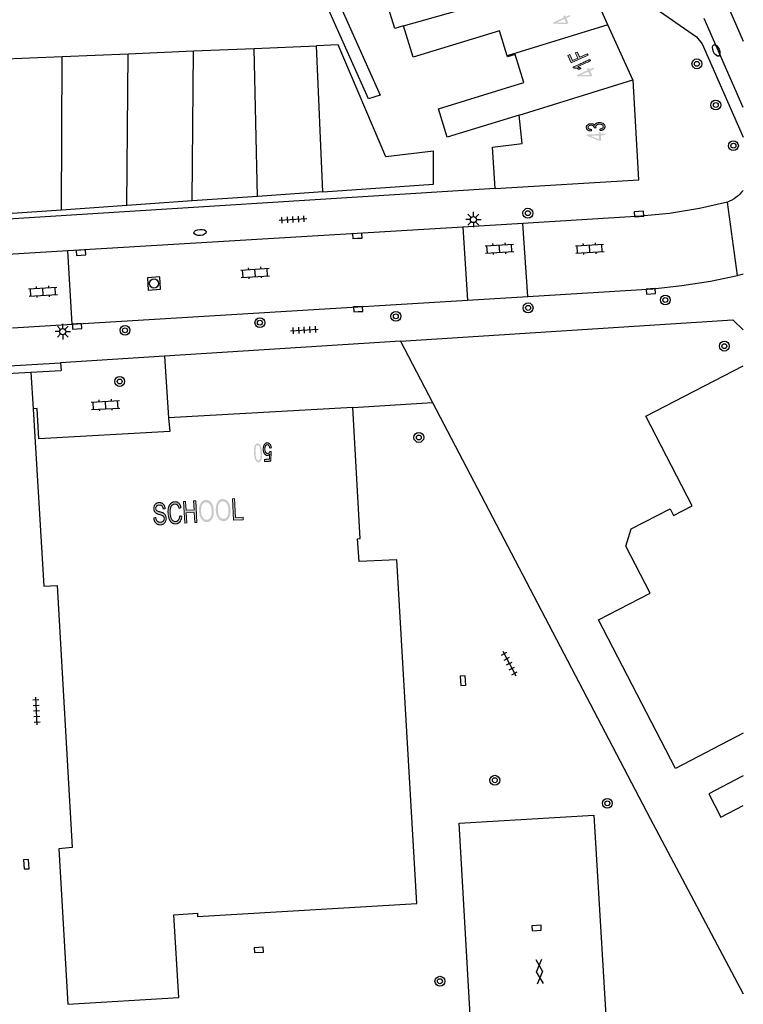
# Model space of a CAD drawing. Header units: metres. Extents: x 134521 to 134907, y 396000 to 396359.
# Tile 79 of 135: x 134848 to 134907, y 396050 to 396130. Entities that reach past the tile are written whole.
import ezdxf

# ---------------------------------------------------------------- set-up
doc = ezdxf.new("R2010")
doc.units = ezdxf.units.M
doc.header["$MEASUREMENT"] = 0

msp = doc.modelspace()

# ---------------------------------------------------------------- hatches: boundary and pattern name
at = {"linetype": 'Continuous', "lineweight": 0}
h = msp.add_hatch(color=251, dxfattribs=at)
h.paths.add_polyline_path([(134892.241, 396129.276), (134891.168, 396129.29), (134891.127, 396129.382), (134892.012, 396129.783), (134891.956, 396129.906), (134892.11, 396129.976), (134892.166, 396129.853), (134892.493, 396130.001), (134892.543, 396129.889), (134892.216, 396129.741), (134892.396, 396129.346)])
h.paths.add_polyline_path([(134892.192, 396129.386), (134891.446, 396129.391), (134892.062, 396129.671)], flags=16)
at = {"linetype": 'Continuous', "lineweight": 0, "extrusion": (0, 0, -1)}
for points in [[(-134892.609, 396126.113), (-134893.976, 396126.731), (-134893.921, 396126.852), (-134893.3, 396126.571), (-134893.107, 396126.999), (-134892.945, 396126.926), (-134893.139, 396126.498), (-134892.716, 396126.307), (-134892.492, 396126.801), (-134892.331, 396126.728)], [(-134861.278, 396088.772), (-134861.444, 396088.782), (-134861.397, 396089.605), (-134862.044, 396089.642), (-134862.091, 396088.819), (-134862.256, 396088.828), (-134862.156, 396090.575), (-134861.991, 396090.566), (-134862.032, 396089.848), (-134861.385, 396089.811), (-134861.344, 396090.529), (-134861.178, 396090.519)], [(-134865.237, 396088.998), (-134866.017, 396089.043), (-134866.005, 396089.249), (-134865.391, 396089.214), (-134865.303, 396090.755), (-134865.137, 396090.746)]]:
    msp.add_hatch(color=251, dxfattribs=at).paths.add_polyline_path(points)
h = msp.add_hatch(color=251, dxfattribs=at)
edge = h.paths.add_edge_path()
edge.add_line((-134894.128, 396126.393), (-134894.179, 396126.281))
edge.add_line((-134894.179, 396126.281), (-134893.11, 396125.798))
edge.add_spline(control_points=[(-134893.11, 396125.798), (-134893.186, 396125.783), (-134893.273, 396125.744), (-134893.361, 396125.705), (-134893.413, 396125.665)], knot_values=[0, 0, 0, 0.5, 0.5, 1, 1, 1], degree=2, periodic=0)
edge.add_line((-134893.413, 396125.665), (-134893.251, 396125.592))
edge.add_spline(control_points=[(-134893.251, 396125.592), (-134893.143, 396125.656), (-134893.017, 396125.684), (-134892.891, 396125.711), (-134892.789, 396125.7)], knot_values=[0, 0, 0, 0.5, 0.5, 1, 1, 1], degree=2, periodic=0)
edge.add_line((-134892.789, 396125.7), (-134892.757, 396125.772))
edge.add_line((-134892.757, 396125.772), (-134894.128, 396126.393))
at = {"linetype": 'Continuous', "lineweight": 0}
h = msp.add_hatch(color=251, dxfattribs=at)
h.paths.add_polyline_path([(134894.174, 396125.01), (134893.101, 396125.025), (134893.06, 396125.116), (134893.945, 396125.517), (134893.889, 396125.64), (134894.044, 396125.71), (134894.099, 396125.587), (134894.426, 396125.735), (134894.477, 396125.623), (134894.15, 396125.475), (134894.328, 396125.08)])
h.paths.add_polyline_path([(134894.124, 396125.12), (134893.378, 396125.126), (134893.996, 396125.405)], flags=16)
at = {"linetype": 'Continuous', "lineweight": 0, "extrusion": (0, 0, -1)}
h = msp.add_hatch(color=251, dxfattribs=at)
edge = h.paths.add_edge_path()
edge.add_line((-134894.96, 396120.62), (-134894.928, 396120.741))
edge.add_spline(control_points=[(-134894.928, 396120.741), (-134895.083, 396120.771), (-134895.15, 396120.826), (-134895.216, 396120.88), (-134895.211, 396120.954), (-134895.206, 396121.04), (-134895.113, 396121.094), (-134895.019, 396121.149), (-134894.887, 396121.141), (-134894.76, 396121.133), (-134894.681, 396121.073), (-134894.602, 396121.013), (-134894.607, 396120.928), (-134894.609, 396120.893), (-134894.633, 396120.843)], knot_values=[0, 0, 0, 0.142857, 0.142857, 0.285714, 0.285714, 0.428571, 0.428571, 0.571429, 0.571429, 0.714286, 0.714286, 0.857143, 0.857143, 1, 1, 1], degree=2, periodic=0)
edge.add_line((-134894.633, 396120.843), (-134894.471, 396120.847))
edge.add_spline(control_points=[(-134894.471, 396120.847), (-134894.472, 396120.859), (-134894.472, 396120.867), (-134894.467, 396120.945), (-134894.402, 396121.004), (-134894.337, 396121.063), (-134894.21, 396121.056), (-134894.109, 396121.05), (-134894.045, 396121), (-134893.981, 396120.951), (-134893.986, 396120.878), (-134893.99, 396120.807), (-134894.06, 396120.763), (-134894.131, 396120.72), (-134894.267, 396120.714)], knot_values=[0, 0, 0, 0.142857, 0.142857, 0.285714, 0.285714, 0.428571, 0.428571, 0.571429, 0.571429, 0.714286, 0.714286, 0.857143, 0.857143, 1, 1, 1], degree=2, periodic=0)
edge.add_line((-134894.267, 396120.714), (-134894.241, 396120.589))
edge.add_spline(control_points=[(-134894.241, 396120.589), (-134894.055, 396120.601), (-134893.948, 396120.675), (-134893.842, 396120.748), (-134893.835, 396120.867), (-134893.83, 396120.949), (-134893.879, 396121.021), (-134893.927, 396121.093), (-134894.016, 396121.134), (-134894.104, 396121.176), (-134894.206, 396121.182), (-134894.303, 396121.188), (-134894.385, 396121.158), (-134894.466, 396121.128), (-134894.517, 396121.063), (-134894.543, 396121.153), (-134894.636, 396121.207), (-134894.73, 396121.262), (-134894.875, 396121.271), (-134895.071, 396121.282), (-134895.213, 396121.195), (-134895.354, 396121.108), (-134895.363, 396120.962), (-134895.371, 396120.831), (-134895.258, 396120.737), (-134895.146, 396120.643), (-134894.96, 396120.62)], knot_values=[0, 0, 0, 0.076923, 0.076923, 0.153846, 0.153846, 0.230769, 0.230769, 0.307692, 0.307692, 0.384615, 0.384615, 0.461538, 0.461538, 0.538462, 0.538462, 0.615385, 0.615385, 0.692308, 0.692308, 0.769231, 0.769231, 0.846154, 0.846154, 0.923077, 0.923077, 1, 1, 1], degree=2, periodic=0)
at = {"linetype": 'Continuous', "lineweight": 0}
h = msp.add_hatch(color=251, dxfattribs=at)
h.paths.add_polyline_path([(134894.878, 396119.796), (134893.881, 396120.193), (134893.875, 396120.294), (134894.845, 396120.351), (134894.837, 396120.486), (134895.006, 396120.496), (134895.014, 396120.361), (134895.372, 396120.382), (134895.379, 396120.26), (134895.021, 396120.239), (134895.047, 396119.806)])
h.paths.add_polyline_path([(134894.87, 396119.916), (134894.176, 396120.189), (134894.852, 396120.229)], flags=16)
at = {"linetype": 'Continuous', "lineweight": 0, "extrusion": (0, 0, -1)}
h = msp.add_hatch(color=251, dxfattribs=at)
edge = h.paths.add_edge_path()
edge.add_spline(control_points=[(-134867.538, 396094.492), (-134867.553, 396094.227), (-134867.526, 396094.063), (-134867.499, 396093.898), (-134867.432, 396093.807), (-134867.365, 396093.715), (-134867.256, 396093.709), (-134867.176, 396093.704), (-134867.112, 396093.749), (-134867.049, 396093.794), (-134867.004, 396093.884), (-134866.96, 396093.973), (-134866.93, 396094.103), (-134866.9, 396094.233), (-134866.887, 396094.455), (-134866.872, 396094.719), (-134866.899, 396094.883), (-134866.926, 396095.047), (-134866.993, 396095.139), (-134867.059, 396095.231), (-134867.169, 396095.237), (-134867.313, 396095.246), (-134867.404, 396095.096), (-134867.514, 396094.914), (-134867.538, 396094.492)], knot_values=[0, 0, 0, 0.083333, 0.083333, 0.166667, 0.166667, 0.25, 0.25, 0.333333, 0.333333, 0.416667, 0.416667, 0.5, 0.5, 0.583333, 0.583333, 0.666667, 0.666667, 0.75, 0.75, 0.833333, 0.833333, 0.916667, 0.916667, 1, 1, 1], degree=2, periodic=0)
edge = h.paths.add_edge_path(flags=16)
edge.add_spline(control_points=[(-134867.412, 396094.485), (-134867.39, 396094.854), (-134867.326, 396094.973), (-134867.262, 396095.091), (-134867.178, 396095.087), (-134867.093, 396095.082), (-134867.043, 396094.956), (-134866.993, 396094.831), (-134867.014, 396094.462), (-134867.035, 396094.093), (-134867.099, 396093.974), (-134867.163, 396093.856), (-134867.249, 396093.861), (-134867.333, 396093.866), (-134867.377, 396093.976), (-134867.433, 396094.116), (-134867.412, 396094.485)], knot_values=[0, 0, 0, 0.125, 0.125, 0.25, 0.25, 0.375, 0.375, 0.5, 0.5, 0.625, 0.625, 0.75, 0.75, 0.875, 0.875, 1, 1, 1], degree=2, periodic=0)
h = msp.add_hatch(color=251, dxfattribs=at)
edge = h.paths.add_edge_path()
edge.add_line((-134868.294, 396094.882), (-134868.166, 396094.859))
edge.add_spline(control_points=[(-134868.166, 396094.859), (-134868.143, 396094.999), (-134868.087, 396095.067), (-134868.032, 396095.135), (-134867.958, 396095.131), (-134867.868, 396095.126), (-134867.813, 396095.022), (-134867.758, 396094.918), (-134867.767, 396094.753), (-134867.776, 396094.595), (-134867.84, 396094.507), (-134867.904, 396094.419), (-134868, 396094.425), (-134868.059, 396094.428), (-134868.105, 396094.471), (-134868.15, 396094.515), (-134868.173, 396094.581)], knot_values=[0, 0, 0, 0.125, 0.125, 0.25, 0.25, 0.375, 0.375, 0.5, 0.5, 0.625, 0.625, 0.75, 0.75, 0.875, 0.875, 1, 1, 1], degree=2, periodic=0)
edge.add_line((-134868.173, 396094.581), (-134868.289, 396094.565))
edge.add_line((-134868.289, 396094.565), (-134868.237, 396093.79))
edge.add_line((-134868.237, 396093.79), (-134867.741, 396093.762))
edge.add_line((-134867.741, 396093.762), (-134867.731, 396093.938))
edge.add_line((-134867.731, 396093.938), (-134868.129, 396093.96))
edge.add_line((-134868.129, 396093.96), (-134868.16, 396094.365))
edge.add_spline(control_points=[(-134868.16, 396094.365), (-134868.075, 396094.266), (-134867.976, 396094.261), (-134867.846, 396094.253), (-134867.748, 396094.384), (-134867.65, 396094.515), (-134867.638, 396094.729), (-134867.626, 396094.932), (-134867.697, 396095.085), (-134867.783, 396095.272), (-134867.949, 396095.282), (-134868.085, 396095.29), (-134868.178, 396095.18), (-134868.27, 396095.071), (-134868.294, 396094.882)], knot_values=[0, 0, 0, 0.142857, 0.142857, 0.285714, 0.285714, 0.428571, 0.428571, 0.571429, 0.571429, 0.714286, 0.714286, 0.857143, 0.857143, 1, 1, 1], degree=2, periodic=0)
h = msp.add_hatch(color=251, dxfattribs=at)
edge = h.paths.add_edge_path()
edge.add_line((-134858.761, 396089.192), (-134858.916, 396089.22))
edge.add_spline(control_points=[(-134858.916, 396089.22), (-134858.934, 396089.089), (-134858.979, 396089.007), (-134859.025, 396088.925), (-134859.113, 396088.878), (-134859.201, 396088.831), (-134859.308, 396088.837), (-134859.402, 396088.843), (-134859.472, 396088.886), (-134859.543, 396088.93), (-134859.574, 396089.001), (-134859.605, 396089.071), (-134859.601, 396089.152), (-134859.596, 396089.235), (-134859.559, 396089.294), (-134859.521, 396089.354), (-134859.44, 396089.391), (-134859.388, 396089.415), (-134859.212, 396089.463), (-134859.036, 396089.511), (-134858.964, 396089.559), (-134858.871, 396089.619), (-134858.822, 396089.714), (-134858.772, 396089.809), (-134858.765, 396089.929), (-134858.758, 396090.061), (-134858.805, 396090.18), (-134858.852, 396090.298), (-134858.952, 396090.363), (-134859.052, 396090.429), (-134859.178, 396090.436), (-134859.317, 396090.444), (-134859.427, 396090.387), (-134859.537, 396090.331), (-134859.601, 396090.213), (-134859.665, 396090.094), (-134859.678, 396089.941)], knot_values=[0, 0, 0, 0.055556, 0.055556, 0.111111, 0.111111, 0.166667, 0.166667, 0.222222, 0.222222, 0.277778, 0.277778, 0.333333, 0.333333, 0.388889, 0.388889, 0.444444, 0.444444, 0.5, 0.5, 0.555556, 0.555556, 0.611111, 0.611111, 0.666667, 0.666667, 0.722222, 0.722222, 0.777778, 0.777778, 0.833333, 0.833333, 0.888889, 0.888889, 0.944444, 0.944444, 1, 1, 1], degree=2, periodic=0)
edge.add_line((-134859.678, 396089.941), (-134859.521, 396089.914))
edge.add_spline(control_points=[(-134859.521, 396089.914), (-134859.499, 396090.08), (-134859.42, 396090.16), (-134859.341, 396090.241), (-134859.197, 396090.233), (-134859.046, 396090.224), (-134858.982, 396090.143), (-134858.917, 396090.062), (-134858.923, 396089.954), (-134858.929, 396089.859), (-134858.981, 396089.801), (-134859.032, 396089.743), (-134859.238, 396089.691), (-134859.444, 396089.639), (-134859.522, 396089.595), (-134859.634, 396089.531), (-134859.692, 396089.426), (-134859.75, 396089.322), (-134859.759, 396089.181), (-134859.766, 396089.041), (-134859.716, 396088.915), (-134859.666, 396088.788), (-134859.563, 396088.714), (-134859.46, 396088.639), (-134859.327, 396088.631), (-134859.157, 396088.622), (-134859.039, 396088.684), (-134858.92, 396088.747), (-134858.847, 396088.882), (-134858.774, 396089.017), (-134858.761, 396089.192)], knot_values=[0, 0, 0, 0.066667, 0.066667, 0.133333, 0.133333, 0.2, 0.2, 0.266667, 0.266667, 0.333333, 0.333333, 0.4, 0.4, 0.466667, 0.466667, 0.533333, 0.533333, 0.6, 0.6, 0.666667, 0.666667, 0.733333, 0.733333, 0.8, 0.8, 0.866667, 0.866667, 0.933333, 0.933333, 1, 1, 1], degree=2, periodic=0)
h = msp.add_hatch(color=251, dxfattribs=at)
edge = h.paths.add_edge_path()
edge.add_line((-134860.867, 396089.364), (-134861.036, 396089.315))
edge.add_spline(control_points=[(-134861.036, 396089.315), (-134861.001, 396089.027), (-134860.874, 396088.87), (-134860.748, 396088.713), (-134860.553, 396088.701), (-134860.351, 396088.69), (-134860.218, 396088.798), (-134860.085, 396088.906), (-134860.007, 396089.12), (-134859.928, 396089.334), (-134859.914, 396089.585), (-134859.898, 396089.858), (-134859.961, 396090.065), (-134860.024, 396090.273), (-134860.156, 396090.386), (-134860.287, 396090.499), (-134860.452, 396090.509), (-134860.64, 396090.519), (-134860.775, 396090.393), (-134860.911, 396090.267), (-134860.975, 396090.028)], knot_values=[0, 0, 0, 0.1, 0.1, 0.2, 0.2, 0.3, 0.3, 0.4, 0.4, 0.5, 0.5, 0.6, 0.6, 0.7, 0.7, 0.8, 0.8, 0.9, 0.9, 1, 1, 1], degree=2, periodic=0)
edge.add_line((-134860.975, 396090.028), (-134860.815, 396089.965))
edge.add_spline(control_points=[(-134860.815, 396089.965), (-134860.761, 396090.153), (-134860.673, 396090.235), (-134860.586, 396090.317), (-134860.46, 396090.31), (-134860.316, 396090.302), (-134860.225, 396090.2), (-134860.134, 396090.098), (-134860.104, 396089.933), (-134860.074, 396089.768), (-134860.084, 396089.596), (-134860.097, 396089.373), (-134860.153, 396089.209), (-134860.209, 396089.046), (-134860.311, 396088.969), (-134860.414, 396088.893), (-134860.528, 396088.899), (-134860.666, 396088.907), (-134860.756, 396089.024), (-134860.846, 396089.142), (-134860.867, 396089.364)], knot_values=[0, 0, 0, 0.1, 0.1, 0.2, 0.2, 0.3, 0.3, 0.4, 0.4, 0.5, 0.5, 0.6, 0.6, 0.7, 0.7, 0.8, 0.8, 0.9, 0.9, 1, 1, 1], degree=2, periodic=0)
h = msp.add_hatch(color=251, dxfattribs=at)
edge = h.paths.add_edge_path()
edge.add_spline(control_points=[(-134862.433, 396089.692), (-134862.408, 396090.127), (-134862.561, 396090.382), (-134862.714, 396090.638), (-134862.978, 396090.653), (-134863.15, 396090.663), (-134863.296, 396090.555), (-134863.441, 396090.448), (-134863.526, 396090.245), (-134863.61, 396090.043), (-134863.625, 396089.78), (-134863.641, 396089.515), (-134863.576, 396089.301), (-134863.511, 396089.087), (-134863.377, 396088.971), (-134863.243, 396088.855), (-134863.08, 396088.846), (-134862.904, 396088.836), (-134862.758, 396088.947), (-134862.613, 396089.058), (-134862.529, 396089.26), (-134862.446, 396089.462), (-134862.433, 396089.692)], knot_values=[0, 0, 0, 0.090909, 0.090909, 0.181818, 0.181818, 0.272727, 0.272727, 0.363636, 0.363636, 0.454545, 0.454545, 0.545455, 0.545455, 0.636364, 0.636364, 0.727273, 0.727273, 0.818182, 0.818182, 0.909091, 0.909091, 1, 1, 1], degree=2, periodic=0)
edge = h.paths.add_edge_path(flags=16)
edge.add_spline(control_points=[(-134862.603, 396089.699), (-134862.621, 396089.383), (-134862.753, 396089.208), (-134862.885, 396089.034), (-134863.068, 396089.044), (-134863.254, 396089.055), (-134863.364, 396089.245), (-134863.474, 396089.435), (-134863.455, 396089.773), (-134863.443, 396089.986), (-134863.382, 396090.142), (-134863.322, 396090.298), (-134863.218, 396090.38), (-134863.113, 396090.462), (-134862.99, 396090.455), (-134862.814, 396090.445), (-134862.698, 396090.269), (-134862.581, 396090.093), (-134862.603, 396089.699)], knot_values=[0, 0, 0, 0.111111, 0.111111, 0.222222, 0.222222, 0.333333, 0.333333, 0.444444, 0.444444, 0.555556, 0.555556, 0.666667, 0.666667, 0.777778, 0.777778, 0.888889, 0.888889, 1, 1, 1], degree=2, periodic=0)
h = msp.add_hatch(color=251, dxfattribs=at)
edge = h.paths.add_edge_path()
edge.add_spline(control_points=[(-134863.789, 396089.77), (-134863.764, 396090.204), (-134863.917, 396090.46), (-134864.07, 396090.715), (-134864.334, 396090.73), (-134864.507, 396090.74), (-134864.652, 396090.633), (-134864.798, 396090.525), (-134864.882, 396090.323), (-134864.967, 396090.12), (-134864.982, 396089.858), (-134864.997, 396089.592), (-134864.932, 396089.378), (-134864.868, 396089.164), (-134864.733, 396089.048), (-134864.599, 396088.933), (-134864.436, 396088.923), (-134864.26, 396088.913), (-134864.115, 396089.024), (-134863.969, 396089.136), (-134863.886, 396089.338), (-134863.802, 396089.54), (-134863.789, 396089.77)], knot_values=[0, 0, 0, 0.090909, 0.090909, 0.181818, 0.181818, 0.272727, 0.272727, 0.363636, 0.363636, 0.454545, 0.454545, 0.545455, 0.545455, 0.636364, 0.636364, 0.727273, 0.727273, 0.818182, 0.818182, 0.909091, 0.909091, 1, 1, 1], degree=2, periodic=0)
edge = h.paths.add_edge_path(flags=16)
edge.add_spline(control_points=[(-134863.96, 396089.776), (-134863.978, 396089.461), (-134864.109, 396089.286), (-134864.241, 396089.111), (-134864.424, 396089.122), (-134864.611, 396089.132), (-134864.721, 396089.323), (-134864.831, 396089.513), (-134864.811, 396089.85), (-134864.799, 396090.063), (-134864.739, 396090.219), (-134864.678, 396090.375), (-134864.574, 396090.457), (-134864.47, 396090.539), (-134864.346, 396090.532), (-134864.171, 396090.522), (-134864.054, 396090.346), (-134863.937, 396090.171), (-134863.96, 396089.776)], knot_values=[0, 0, 0, 0.111111, 0.111111, 0.222222, 0.222222, 0.333333, 0.333333, 0.444444, 0.444444, 0.555556, 0.555556, 0.666667, 0.666667, 0.777778, 0.777778, 0.888889, 0.888889, 1, 1, 1], degree=2, periodic=0)

# ---------------------------------------------------------------- linework, layer by layer
at = {"color": 251}
for p, q in [((134876.165, 396123.19), (134867.474, 396142.695)), ((134879.014, 396129.114), (134893.741, 396133.308)), ((134895.597, 396129.21), (134893.741, 396133.308)), ((134873.008, 396132.733), (134877.121, 396123.5)), ((134895.98, 396132.98), (134902.78, 396128.22)), ((134904.623, 396132.31), (134906.571, 396127.883)), ((134878.31, 396128.899), (134877.503, 396131.536)), ((134906.571, 396122.499), (134903.405, 396129.706)), ((134879.014, 396129.114), (134878.31, 396128.899)), ((134879.788, 396126.585), (134879.014, 396129.114)), ((134886.787, 396128.726), (134879.788, 396126.585)), ((134887.414, 396126.675), (134886.787, 396128.726)), ((134895.597, 396129.21), (134887.414, 396126.675)), ((134897.618, 396124.746), (134895.597, 396129.21)), ((134902.78, 396128.22), (134903.24, 396127.66)), ((134856.683, 396126.863), (134861.969, 396127.083)), ((134861.867, 396114.91), (134861.969, 396127.083)), ((134861.969, 396127.083), (134866.899, 396127.288)), ((134866.899, 396127.288), (134871.955, 396127.497)), ((134867.168, 396115.281), (134866.899, 396127.288)), ((134873.721, 396127.571), (134871.955, 396127.497)), ((134872.468, 396115.652), (134871.955, 396127.497)), ((134877.587, 396118.504), (134873.721, 396127.571)), ((134903.24, 396127.66), (134906.571, 396120.091)), ((134845.916, 396126.416), (134851.317, 396126.641)), ((134851.266, 396114.167), (134851.317, 396126.641)), ((134851.317, 396126.641), (134856.683, 396126.863)), ((134856.567, 396114.538), (134856.683, 396126.863)), ((134887.438, 396126.597), (134887.414, 396126.675)), ((134888.07, 396126.79), (134887.438, 396126.597)), ((134888.766, 396124.514), (134888.07, 396126.79)), ((134881.855, 396122.4), (134888.766, 396124.514)), ((134888.382, 396121.876), (134897.618, 396124.746)), ((134897.63, 396124.72), (134897.618, 396124.746)), ((134898.1, 396116.62), (134897.63, 396124.72)), ((134877.121, 396123.5), (134876.165, 396123.19)), ((134882.56, 396120.095), (134881.855, 396122.4)), ((134888.382, 396121.876), (134882.56, 396120.095)), ((134888.628, 396119.585), (134888.382, 396121.876)), ((134881.452, 396118.948), (134877.587, 396118.504)), ((134881.452, 396116.282), (134881.452, 396118.948)), ((134886.241, 396119.283), (134888.628, 396119.585)), ((134886.44, 396115.92), (134886.241, 396119.283)), ((134886.44, 396115.92), (134898.1, 396116.62)), ((134886.44, 396115.92), (134839.94, 396113)), ((134872.468, 396115.652), (134881.452, 396116.282)), ((134867.168, 396115.281), (134861.867, 396114.91)), ((134872.468, 396115.652), (134867.168, 396115.281)), ((134851.266, 396114.167), (134845.966, 396113.795)), ((134856.567, 396114.538), (134851.266, 396114.167)), ((134861.867, 396114.91), (134856.567, 396114.538)), ((134903.01, 396114.3), (134900.59, 396113.89)), ((134905.28, 396114.812), (134903.01, 396114.3)), ((134906.107, 396108.861), (134905.28, 396114.812)), ((134868.932, 396113.343), (134871.178, 396113.479)), ((134869.172, 396113.107), (134869.142, 396113.607)), ((134869.621, 396113.134), (134869.591, 396113.634)), ((134870.07, 396113.161), (134870.04, 396113.661)), ((134870.519, 396113.188), (134870.489, 396113.688)), ((134870.968, 396113.215), (134870.938, 396113.715)), ((134884.435, 396113.401), (134884.06, 396113.401)), ((134884.508, 396113.578), (134884.243, 396113.843)), ((134884.685, 396113.651), (134884.685, 396114.026)), ((134884.862, 396113.578), (134885.127, 396113.843)), ((134884.935, 396113.401), (134885.31, 396113.401)), ((134898.27, 396113.668), (134888.685, 396113.091)), ((134900.59, 396113.89), (134898.27, 396113.668)), ((134883.827, 396112.798), (134851.776, 396110.868)), ((134888.685, 396113.091), (134883.827, 396112.798)), ((134883.827, 396112.798), (134884.21, 396106.871)), ((134884.508, 396113.224), (134884.243, 396112.959)), ((134884.685, 396113.151), (134884.685, 396112.776)), ((134885.127, 396112.959), (134884.862, 396113.224)), ((134889.096, 396107.17), (134888.685, 396113.091)), ((134885.629, 396111.273), (134887.925, 396111.411)), ((134885.815, 396110.684), (134885.779, 396111.282)), ((134886.278, 396111.312), (134886.269, 396111.462)), ((134886.813, 396110.744), (134886.777, 396111.342)), ((134887.276, 396111.372), (134887.267, 396111.522)), ((134887.811, 396110.804), (134887.775, 396111.402)), ((134892.949, 396111.273), (134895.245, 396111.411)), ((134893.135, 396110.684), (134893.099, 396111.282)), ((134893.598, 396111.312), (134893.589, 396111.462)), ((134894.133, 396110.744), (134894.097, 396111.342)), ((134894.596, 396111.372), (134894.587, 396111.522)), ((134895.131, 396110.804), (134895.095, 396111.402)), ((134851.776, 396110.868), (134846.916, 396110.576)), ((134852.146, 396104.91), (134851.776, 396110.868)), ((134885.665, 396110.675), (134887.961, 396110.813)), ((134886.323, 396110.564), (134886.314, 396110.714)), ((134887.321, 396110.624), (134887.312, 396110.774)), ((134892.985, 396110.675), (134895.281, 396110.813)), ((134893.643, 396110.564), (134893.634, 396110.714)), ((134894.641, 396110.624), (134894.632, 396110.774)), ((134865.811, 396109.309), (134868.107, 396109.447)), ((134866.46, 396109.348), (134866.451, 396109.498)), ((134866.995, 396108.78), (134866.959, 396109.378)), ((134867.458, 396109.408), (134867.449, 396109.558)), ((134867.993, 396108.84), (134867.957, 396109.438)), ((134865.847, 396108.711), (134868.143, 396108.849)), ((134865.997, 396108.72), (134865.961, 396109.318)), ((134866.505, 396108.6), (134866.496, 396108.75)), ((134867.503, 396108.66), (134867.494, 396108.81)), ((134903.9, 396108.4), (134906.107, 396108.861)), ((134906.15, 396108.87), (134906.107, 396108.861)), ((134848.609, 396107.781), (134850.905, 396107.919)), ((134848.795, 396107.192), (134848.759, 396107.79)), ((134849.258, 396107.82), (134849.249, 396107.97)), ((134849.793, 396107.252), (134849.757, 396107.85)), ((134850.256, 396107.88), (134850.247, 396108.03)), ((134850.791, 396107.312), (134850.755, 396107.91)), ((134889.096, 396107.17), (134899.24, 396107.79)), ((134899.24, 396107.79), (134901.59, 396108.04)), ((134901.59, 396108.04), (134903.9, 396108.4)), ((134848.645, 396107.183), (134850.941, 396107.321)), ((134849.303, 396107.072), (134849.294, 396107.222)), ((134850.301, 396107.132), (134850.292, 396107.282)), ((134884.21, 396106.871), (134889.096, 396107.17)), ((134852.146, 396104.91), (134884.21, 396106.871)), ((134847.288, 396104.613), (134852.146, 396104.91)), ((134851.202, 396104.484), (134850.937, 396104.749)), ((134851.379, 396104.557), (134851.379, 396104.932)), ((134851.556, 396104.484), (134851.821, 396104.749)), ((134870.096, 396104.13), (134870.066, 396104.63)), ((134870.545, 396104.157), (134870.515, 396104.657)), ((134870.994, 396104.184), (134870.964, 396104.684)), ((134871.443, 396104.211), (134871.413, 396104.711)), ((134871.892, 396104.238), (134871.862, 396104.738)), ((134878.766, 396103.535), (134905.73, 396105.27)), ((134905.73, 396105.27), (134906.571, 396104.446)), ((134851.129, 396104.307), (134850.754, 396104.307)), ((134851.202, 396104.13), (134850.937, 396103.865)), ((134851.379, 396104.057), (134851.379, 396103.682)), ((134851.821, 396103.865), (134851.556, 396104.13)), ((134851.629, 396104.307), (134852.004, 396104.307)), ((134869.856, 396104.366), (134872.102, 396104.502)), ((134878.766, 396103.535), (134859.637, 396102.318)), ((134878.766, 396103.535), (134881.366, 396098.557)), ((134859.637, 396102.318), (134851.197, 396101.781)), ((134859.637, 396102.318), (134859.96, 396097.3)), ((134812.47, 396099.46), (134851.197, 396101.781)), ((134851.197, 396101.781), (134851.234, 396101.161)), ((134898.66, 396097.45), (134906.571, 396101.545)), ((134846.378, 396100.895), (134848.791, 396101.027)), ((134848.791, 396101.027), (134851.234, 396101.161)), ((134848.791, 396101.027), (134848.97, 396098.05)), ((134853.681, 396098.582), (134855.978, 396098.709)), ((134853.864, 396097.991), (134853.831, 396098.591)), ((134854.33, 396098.618), (134854.322, 396098.768)), ((134854.863, 396098.046), (134854.829, 396098.646)), ((134855.329, 396098.673), (134855.32, 396098.823)), ((134855.861, 396098.101), (134855.828, 396098.701)), ((134874.89, 396098.16), (134859.96, 396097.3)), ((134874.89, 396098.16), (134881.366, 396098.557)), ((134875.5, 396087.53), (134874.89, 396098.16)), ((134881.366, 396098.557), (134899.016, 396064.812)), ((134849.3, 396098.07), (134848.97, 396098.05)), ((134848.97, 396098.05), (134849.835, 396083.652)), ((134849.43, 396095.61), (134849.3, 396098.07)), ((134853.714, 396097.983), (134856.011, 396098.11)), ((134854.372, 396097.869), (134854.363, 396098.019)), ((134855.37, 396097.924), (134855.362, 396098.074)), ((134902.42, 396090.17), (134898.66, 396097.45)), ((134859.96, 396097.3), (134860.05, 396096.2)), ((134860.05, 396096.2), (134849.43, 396095.61)), ((134900.91, 396089.39), (134902.42, 396090.17)), ((134897.49, 396088.3), (134900.64, 396089.92)), ((134900.64, 396089.92), (134900.91, 396089.39)), ((134897.04, 396086.9), (134897.49, 396088.3)), ((134875.28, 396087.501), (134875.5, 396087.53)), ((134875.42, 396085.65), (134875.28, 396087.501)), ((134899.02, 396083.08), (134897.04, 396086.9)), ((134878.46, 396085.79), (134875.42, 396085.65)), ((134880.094, 396057.895), (134878.46, 396085.79)), ((134849.835, 396083.652), (134850.922, 396083.712)), ((134850.922, 396083.712), (134852.141, 396062.454)), ((134894.83, 396080.92), (134899.02, 396083.08)), ((134901.07, 396068.86), (134894.83, 396080.92)), ((134886.955, 396078.056), (134887.398, 396078.287)), ((134887.072, 396078.371), (134888.114, 396076.377)), ((134887.163, 396077.657), (134887.606, 396077.889)), ((134887.371, 396077.258), (134887.815, 396077.49)), ((134887.58, 396076.859), (134888.023, 396077.091)), ((134887.788, 396076.461), (134888.231, 396076.692)), ((134849.446, 396074.427), (134848.947, 396074.398)), ((134849.312, 396072.391), (134849.184, 396074.637)), ((134849.472, 396073.978), (134848.973, 396073.949)), ((134849.498, 396073.528), (134848.998, 396073.5)), ((134849.523, 396073.079), (134849.024, 396073.05)), ((134849.549, 396072.63), (134849.05, 396072.601)), ((134906.571, 396071.714), (134901.07, 396068.86)), ((134906.456, 396068.195), (134903.774, 396066.789)), ((134906.571, 396068.255), (134906.456, 396068.195)), ((134903.774, 396066.789), (134904.762, 396064.904)), ((134904.762, 396064.904), (134906.571, 396065.853)), ((134883.517, 396064.427), (134894.458, 396065.069)), ((134894.458, 396065.069), (134895.514, 396047.06)), ((134899.016, 396064.812), (134906.571, 396050.558)), ((134884.674, 396044.691), (134883.517, 396064.427)), ((134852.141, 396062.454), (134851.059, 396062.342)), ((134851.059, 396062.342), (134851.787, 396049.73)), ((134862.311, 396056.851), (134880.094, 396057.895)), ((134860.381, 396056.991), (134862.298, 396057.105)), ((134860.78, 396050.263), (134860.381, 396056.991)), ((134862.298, 396057.105), (134862.311, 396056.851)), ((134889.738, 396053.365), (134890.296, 396052.396)), ((134889.797, 396052.367), (134890.237, 396053.394)), ((134890.355, 396051.398), (134889.797, 396052.367)), ((134890.296, 396052.396), (134889.856, 396051.368)), ((134851.787, 396049.73), (134860.78, 396050.263))]:
    msp.add_line(p, q, dxfattribs=at)
at = {"color": 251, "linetype": 'Continuous', "lineweight": 0, "flags": 128}
for points in [[(134893.976, 396126.731), (134892.609, 396126.113), (134892.331, 396126.728), (134892.492, 396126.801), (134892.716, 396126.307), (134893.139, 396126.498), (134892.945, 396126.926), (134893.107, 396126.999), (134893.3, 396126.571), (134893.921, 396126.852)], [(134861.278, 396088.772), (134861.178, 396090.519), (134861.344, 396090.529), (134861.385, 396089.811), (134862.032, 396089.848), (134861.991, 396090.566), (134862.156, 396090.575), (134862.256, 396088.828), (134862.091, 396088.819), (134862.044, 396089.642), (134861.397, 396089.605), (134861.444, 396088.782)], [(134865.237, 396088.998), (134865.137, 396090.746), (134865.303, 396090.755), (134865.391, 396089.214), (134866.005, 396089.249), (134866.017, 396089.043)]]:
    msp.add_lwpolyline(points, close=True, dxfattribs=at)
at = {"color": 251, "flags": 128}
for points in [[(134898.127, 396113.663), (134898.501, 396113.689), (134898.474, 396114.088), (134897.725, 396114.036), (134897.753, 396113.637), (134898.127, 396113.663)], [(134875.282, 396111.881), (134875.656, 396111.905), (134875.631, 396112.304), (134874.882, 396112.256), (134874.908, 396111.857), (134875.282, 396111.881)], [(134852.835, 396110.921), (134852.461, 396110.898), (134852.486, 396110.499), (134853.234, 396110.545), (134853.209, 396110.944), (134852.835, 396110.921)], [(134899.058, 396107.785), (134898.684, 396107.757), (134898.714, 396107.358), (134899.462, 396107.414), (134899.432, 396107.813), (134899.058, 396107.785)], [(134875.348, 396105.931), (134875.722, 396105.954), (134875.697, 396106.353), (134874.949, 396106.307), (134874.974, 396105.908), (134875.348, 396105.931)], [(134852.527, 396104.936), (134852.153, 396104.913), (134852.178, 396104.514), (134852.926, 396104.56), (134852.901, 396104.959), (134852.527, 396104.936)], [(134883.643, 396075.976), (134883.665, 396075.602), (134884.064, 396075.625), (134884.02, 396076.374), (134883.621, 396076.35), (134883.643, 396075.976)], [(134848.626, 396061.099), (134848.605, 396061.473), (134848.205, 396061.451), (134848.248, 396060.702), (134848.647, 396060.725), (134848.626, 396061.099)], [(134889.813, 396055.711), (134890.187, 396055.733), (134890.164, 396056.132), (134889.415, 396056.088), (134889.439, 396055.689), (134889.813, 396055.711)], [(134867.266, 396054.337), (134866.892, 396054.315), (134866.915, 396053.916), (134867.664, 396053.96), (134867.64, 396054.359), (134867.266, 396054.337)]]:
    msp.add_lwpolyline(points, dxfattribs=at)
msp.add_lwpolyline([(134859.24, 396108.745), (134858.242, 396108.683), (134858.304, 396107.685), (134859.302, 396107.747)], close=True, dxfattribs=at)
at = {"color": 251}
for centre, radius in [((134902.808, 396126.04), 0.4), ((134902.808, 396126.04), 0.2), ((134904.342, 396122.695), 0.4), ((134904.342, 396122.695), 0.2), ((134905.769, 396119.394), 0.4), ((134905.769, 396119.394), 0.2), ((134889.099, 396113.919), 0.4), ((134889.099, 396113.919), 0.2), ((134884.685, 396113.401), 0.25), ((134858.772, 396108.215), 0.375), ((134900.246, 396106.875), 0.4), ((134900.246, 396106.875), 0.2), ((134889.118, 396106.236), 0.4), ((134889.118, 396106.236), 0.2), ((134867.365, 396105.034), 0.4), ((134878.392, 396105.551), 0.4), ((134878.392, 396105.551), 0.2), ((134851.379, 396104.307), 0.25), ((134856.427, 396104.417), 0.4), ((134856.427, 396104.417), 0.2), ((134867.365, 396105.034), 0.2), ((134905.034, 396103.131), 0.4), ((134905.034, 396103.131), 0.2), ((134855.995, 396100.263), 0.4), ((134855.995, 396100.263), 0.2), ((134880.255, 396095.718), 0.4), ((134880.255, 396095.718), 0.2), ((134886.419, 396067.903), 0.4), ((134886.419, 396067.903), 0.2), ((134895.543, 396066.034), 0.4), ((134895.543, 396066.034), 0.2), ((134881.966, 396051.594), 0.4), ((134881.966, 396051.594), 0.2)]:
    msp.add_circle(centre, radius, dxfattribs=at)
at = {"color": 251, "extrusion": (0, 0, -1)}
msp.add_arc((-134904.069, 396117.804), 3.227, 219.17099, 247.96633, dxfattribs=at)
at = {"color": 251}
msp.add_arc((134907.267, 396104.945), 4.081, 99.81712, 105.88744, dxfattribs=at)
for centre, major_axis in [((134904.376, 396127.125), (-0.201, 0.458)), ((134862.519, 396112.361), (-0.499, -0.032))]:
    msp.add_ellipse(centre, major_axis=major_axis, ratio=0.493984, dxfattribs=at)
at = {"color": 251, "linetype": 'Continuous', "lineweight": 0}
for points, knots in [([(134894.128, 396126.393), (134894.154, 396126.337), (134894.179, 396126.281), (134893.645, 396126.039), (134893.11, 396125.798), (134893.186, 396125.783), (134893.273, 396125.744), (134893.361, 396125.705), (134893.413, 396125.665), (134893.332, 396125.629), (134893.251, 396125.592), (134893.143, 396125.656), (134893.017, 396125.684), (134892.891, 396125.711), (134892.789, 396125.7), (134892.773, 396125.736), (134892.757, 396125.772), (134893.443, 396126.083), (134894.128, 396126.393)], [0, 0, 0, 0.1, 0.1, 0.2, 0.2, 0.3, 0.3, 0.4, 0.4, 0.6, 0.6, 0.7, 0.7, 0.8, 0.8, 0.9, 0.9, 1, 1, 1]), ([(134894.96, 396120.62), (134894.944, 396120.68), (134894.928, 396120.741), (134895.083, 396120.771), (134895.15, 396120.826), (134895.216, 396120.88), (134895.211, 396120.954), (134895.206, 396121.04), (134895.113, 396121.094), (134895.019, 396121.149), (134894.887, 396121.141), (134894.76, 396121.133), (134894.681, 396121.073), (134894.602, 396121.013), (134894.607, 396120.928), (134894.609, 396120.893), (134894.633, 396120.843), (134894.552, 396120.845), (134894.471, 396120.847), (134894.472, 396120.859), (134894.472, 396120.867), (134894.467, 396120.945), (134894.402, 396121.004), (134894.337, 396121.063), (134894.21, 396121.056), (134894.109, 396121.05), (134894.045, 396121), (134893.981, 396120.951), (134893.986, 396120.878), (134893.99, 396120.807), (134894.06, 396120.763), (134894.131, 396120.72), (134894.267, 396120.714), (134894.254, 396120.652), (134894.241, 396120.589), (134894.055, 396120.601), (134893.948, 396120.675), (134893.842, 396120.748), (134893.835, 396120.867), (134893.83, 396120.949), (134893.879, 396121.021), (134893.927, 396121.093), (134894.016, 396121.134), (134894.104, 396121.176), (134894.206, 396121.182), (134894.303, 396121.188), (134894.385, 396121.158), (134894.466, 396121.128), (134894.517, 396121.063), (134894.543, 396121.153), (134894.636, 396121.207), (134894.73, 396121.262), (134894.875, 396121.271), (134895.071, 396121.282), (134895.213, 396121.195), (134895.354, 396121.108), (134895.363, 396120.962), (134895.371, 396120.831), (134895.258, 396120.737), (134895.146, 396120.643), (134894.96, 396120.62)], [0, 0, 0, 0.166667, 0.166667, 0.190476, 0.190476, 0.214286, 0.214286, 0.238095, 0.238095, 0.261905, 0.261905, 0.285714, 0.285714, 0.309524, 0.309524, 0.333333, 0.333333, 0.5, 0.5, 0.52381, 0.52381, 0.547619, 0.547619, 0.571429, 0.571429, 0.595238, 0.595238, 0.619048, 0.619048, 0.642857, 0.642857, 0.666667, 0.666667, 0.833333, 0.833333, 0.846154, 0.846154, 0.858974, 0.858974, 0.871795, 0.871795, 0.884615, 0.884615, 0.897436, 0.897436, 0.910256, 0.910256, 0.923077, 0.923077, 0.935897, 0.935897, 0.948718, 0.948718, 0.961538, 0.961538, 0.974359, 0.974359, 0.987179, 0.987179, 1, 1, 1]), ([(134868.294, 396094.882), (134868.23, 396094.871), (134868.166, 396094.859), (134868.143, 396094.999), (134868.087, 396095.067), (134868.032, 396095.135), (134867.958, 396095.131), (134867.868, 396095.126), (134867.813, 396095.022), (134867.758, 396094.918), (134867.767, 396094.753), (134867.776, 396094.595), (134867.84, 396094.507), (134867.904, 396094.419), (134868, 396094.425), (134868.059, 396094.428), (134868.105, 396094.471), (134868.15, 396094.515), (134868.173, 396094.581), (134868.231, 396094.573), (134868.289, 396094.565), (134868.263, 396094.178), (134868.237, 396093.79), (134867.989, 396093.776), (134867.741, 396093.762), (134867.736, 396093.85), (134867.731, 396093.938), (134867.93, 396093.949), (134868.129, 396093.96), (134868.144, 396094.163), (134868.16, 396094.365), (134868.075, 396094.266), (134867.976, 396094.261), (134867.846, 396094.253), (134867.748, 396094.384), (134867.65, 396094.515), (134867.638, 396094.729), (134867.626, 396094.932), (134867.697, 396095.085), (134867.783, 396095.272), (134867.949, 396095.282), (134868.085, 396095.29), (134868.178, 396095.18), (134868.27, 396095.071), (134868.294, 396094.882)], [0, 0, 0, 0.25, 0.25, 0.28125, 0.28125, 0.3125, 0.3125, 0.34375, 0.34375, 0.375, 0.375, 0.40625, 0.40625, 0.4375, 0.4375, 0.46875, 0.46875, 0.5, 0.5, 0.541667, 0.541667, 0.583333, 0.583333, 0.625, 0.625, 0.666667, 0.666667, 0.708333, 0.708333, 0.75, 0.75, 0.785714, 0.785714, 0.821429, 0.821429, 0.857143, 0.857143, 0.892857, 0.892857, 0.928571, 0.928571, 0.964286, 0.964286, 1, 1, 1]), ([(134858.761, 396089.192), (134858.838, 396089.206), (134858.916, 396089.22), (134858.934, 396089.089), (134858.979, 396089.007), (134859.025, 396088.925), (134859.113, 396088.878), (134859.201, 396088.831), (134859.308, 396088.837), (134859.402, 396088.843), (134859.472, 396088.886), (134859.543, 396088.93), (134859.574, 396089.001), (134859.605, 396089.071), (134859.601, 396089.152), (134859.596, 396089.235), (134859.559, 396089.294), (134859.521, 396089.354), (134859.44, 396089.391), (134859.388, 396089.415), (134859.212, 396089.463), (134859.036, 396089.511), (134858.964, 396089.559), (134858.871, 396089.619), (134858.822, 396089.714), (134858.772, 396089.809), (134858.765, 396089.929), (134858.758, 396090.061), (134858.805, 396090.18), (134858.852, 396090.298), (134858.952, 396090.363), (134859.052, 396090.429), (134859.178, 396090.436), (134859.317, 396090.444), (134859.427, 396090.387), (134859.537, 396090.331), (134859.601, 396090.213), (134859.665, 396090.094), (134859.678, 396089.941), (134859.599, 396089.928), (134859.521, 396089.914), (134859.499, 396090.08), (134859.42, 396090.16), (134859.341, 396090.241), (134859.197, 396090.233), (134859.046, 396090.224), (134858.982, 396090.143), (134858.917, 396090.062), (134858.923, 396089.954), (134858.929, 396089.859), (134858.981, 396089.801), (134859.032, 396089.743), (134859.238, 396089.691), (134859.444, 396089.639), (134859.522, 396089.595), (134859.634, 396089.531), (134859.692, 396089.426), (134859.75, 396089.322), (134859.759, 396089.181), (134859.766, 396089.041), (134859.716, 396088.915), (134859.666, 396088.788), (134859.563, 396088.714), (134859.46, 396088.639), (134859.327, 396088.631), (134859.157, 396088.622), (134859.039, 396088.684), (134858.92, 396088.747), (134858.847, 396088.882), (134858.774, 396089.017), (134858.761, 396089.192)], [0, 0, 0, 0.25, 0.25, 0.263889, 0.263889, 0.277778, 0.277778, 0.291667, 0.291667, 0.305556, 0.305556, 0.319444, 0.319444, 0.333333, 0.333333, 0.347222, 0.347222, 0.361111, 0.361111, 0.375, 0.375, 0.388889, 0.388889, 0.402778, 0.402778, 0.416667, 0.416667, 0.430556, 0.430556, 0.444444, 0.444444, 0.458333, 0.458333, 0.472222, 0.472222, 0.486111, 0.486111, 0.5, 0.5, 0.75, 0.75, 0.766667, 0.766667, 0.783333, 0.783333, 0.8, 0.8, 0.816667, 0.816667, 0.833333, 0.833333, 0.85, 0.85, 0.866667, 0.866667, 0.883333, 0.883333, 0.9, 0.9, 0.916667, 0.916667, 0.933333, 0.933333, 0.95, 0.95, 0.966667, 0.966667, 0.983333, 0.983333, 1, 1, 1]), ([(134860.867, 396089.364), (134860.952, 396089.34), (134861.036, 396089.315), (134861.001, 396089.027), (134860.874, 396088.87), (134860.748, 396088.713), (134860.553, 396088.701), (134860.351, 396088.69), (134860.218, 396088.798), (134860.085, 396088.906), (134860.007, 396089.12), (134859.928, 396089.334), (134859.914, 396089.585), (134859.898, 396089.858), (134859.961, 396090.065), (134860.024, 396090.273), (134860.156, 396090.386), (134860.287, 396090.499), (134860.452, 396090.509), (134860.64, 396090.519), (134860.775, 396090.393), (134860.911, 396090.267), (134860.975, 396090.028), (134860.895, 396089.996), (134860.815, 396089.965), (134860.761, 396090.153), (134860.673, 396090.235), (134860.586, 396090.317), (134860.46, 396090.31), (134860.316, 396090.302), (134860.225, 396090.2), (134860.134, 396090.098), (134860.104, 396089.933), (134860.074, 396089.768), (134860.084, 396089.596), (134860.097, 396089.373), (134860.153, 396089.209), (134860.209, 396089.046), (134860.311, 396088.969), (134860.414, 396088.893), (134860.528, 396088.899), (134860.666, 396088.907), (134860.756, 396089.024), (134860.846, 396089.142), (134860.867, 396089.364)], [0, 0, 0, 0.25, 0.25, 0.275, 0.275, 0.3, 0.3, 0.325, 0.325, 0.35, 0.35, 0.375, 0.375, 0.4, 0.4, 0.425, 0.425, 0.45, 0.45, 0.475, 0.475, 0.5, 0.5, 0.75, 0.75, 0.775, 0.775, 0.8, 0.8, 0.825, 0.825, 0.85, 0.85, 0.875, 0.875, 0.9, 0.9, 0.925, 0.925, 0.95, 0.95, 0.975, 0.975, 1, 1, 1])]:
    msp.add_open_spline(points, degree=2, knots=knots, dxfattribs=at)

doc.saveas('drawing.dxf')
